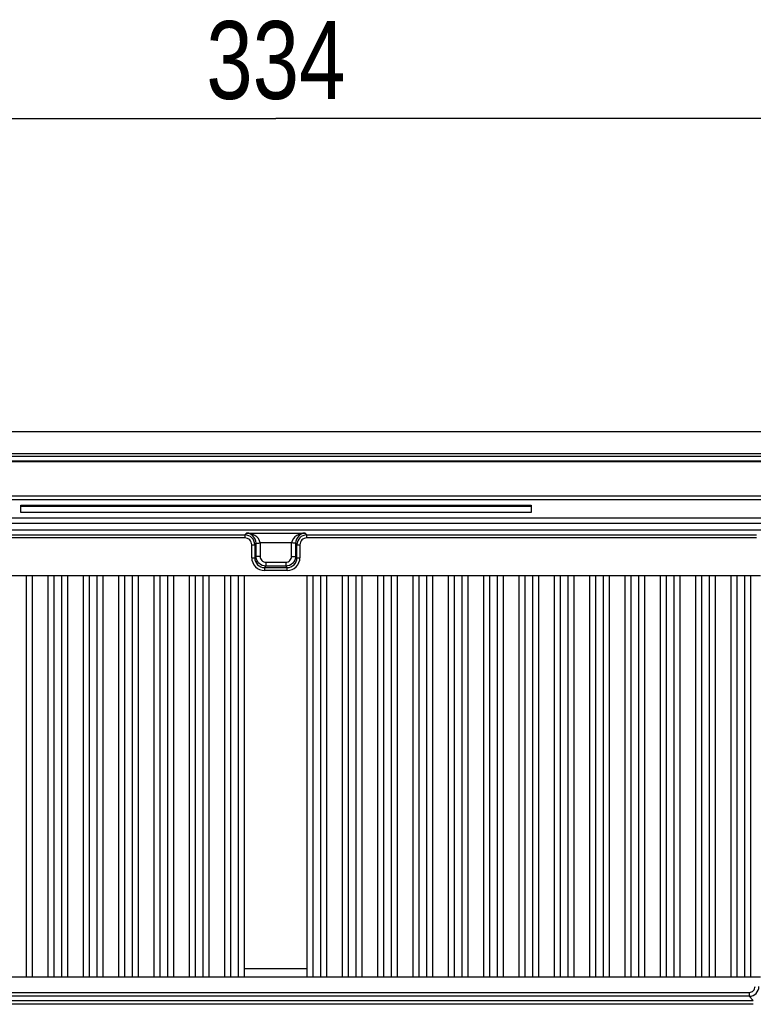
# Model space of a CAD drawing. Header units: inches. Extents: x 0 to 166, y 0 to 117.
# Tile 67 of 72: x 120 to 127, y 66 to 76. Entities that reach past the tile are written whole.
import ezdxf

# ---------------------------------------------------------------- set-up
doc = ezdxf.new("R2010")
doc.units = ezdxf.units.IN
doc.header["$LTSCALE"] = 9.105315
doc.header["$MEASUREMENT"] = 0
doc.layers.get('0').update_dxf_attribs({"linetype": 'CONTINUOUS'})
doc.styles.get("Standard").update_dxf_attribs({"font": 'txt', "width": 0.8})
doc.dimstyles.new('DIMSTYLE_1', dxfattribs={"dimtxt": 0.78125, "dimasz": 0.7, "dimexe": 0.18, "dimexo": 0.0625, "dimgap": 0.09, "dimtad": 1, "dimdec": 0, "dimzin": 4, "dimdsep": 46, "dimtxsty": 'STANDARD', "dimblk": '_FILLED', "dimblk1": '_FILLED', "dimblk2": '_FILLED', "dimcen": 0.09, "dimadec": 0, "dimazin": 0, "dimtfac": 1, "dimtdec": 0, "dimtofl": 0, "dimtmove": 0, "dimatfit": 3, "dimldrblk": '_FILLED', "dimfxl": 1, "dimtolj": 1, "dimtzin": 4, "dimarcsym": 0})

# ---------------------------------------------------------------- blocks, each defined once
blk = doc.blocks.new('_FILLED')
at = {"color": 0, "linetype": 'BYBLOCK'}
blk.add_solid([(0, 0), (-1, 0.143), (-1, -0.143)], dxfattribs=at)
blk = doc.blocks.new('*D14')
at = {"color": 7, "linetype": 'CONTINUOUS'}
for p, q in [((115.8353, 70.8874), (115.8353, 75.3611)), ((128.9851, 70.9431), (128.9851, 75.3611)), ((115.8353, 74.9861), (122.4102, 74.9861)), ((128.9851, 74.9861), (122.4102, 74.9861))]:
    blk.add_line(p, q, dxfattribs=at)
at = {"color": 7, "linetype": 'CONTINUOUS', "xscale": 0.7, "yscale": 0.7, "zscale": 0.7, "rotation": 180}
blk.add_blockref('_FILLED', (115.8353, 74.9861), dxfattribs=at)
at = {"color": 7, "linetype": 'CONTINUOUS', "xscale": 0.7, "yscale": 0.7, "zscale": 0.7}
blk.add_blockref('_FILLED', (128.9851, 74.9861), dxfattribs=at)
at = {"color": 7, "linetype": 'CONTINUOUS', "insert": (122.4102, 75.9627), "char_height": 0.78125, "width": 1.875, "attachment_point": 2, "line_spacing_factor": 0.9}
blk.add_mtext('334', dxfattribs=at)

msp = doc.modelspace()

# ---------------------------------------------------------------- linework, layer by layer
at = {"color": 7, "linetype": 'CONTINUOUS'}
for p, q in [((128.3794, 71.843), (116.4411, 71.843)), ((128.461, 71.5974), (116.3596, 71.5974)), ((116.3677, 71.6252), (128.4529, 71.6252)), ((115.4419, 71.5529), (129.3789, 71.5529)), ((129.3789, 71.5438), (115.4419, 71.5438)), ((128.55, 71.1969), (116.2706, 71.1969)), ((116.4188, 71.1659), (128.4016, 71.1659)), ((127.6625, 71.1628), (117.158, 71.1628)), ((119.8512, 71.036), (119.8512, 71.1081)), ((119.8512, 71.1081), (124.9693, 71.1081)), ((119.8512, 71.0983), (124.9693, 71.0983)), ((124.9693, 71.1081), (124.9693, 71.036)), ((124.9693, 71.036), (119.8512, 71.036)), ((127.6715, 70.9231), (117.1491, 70.9231)), ((117.158, 70.9821), (127.6625, 70.9821)), ((127.6622, 70.8569), (117.1583, 70.8569)), ((117.5908, 70.8097), (122.0998, 70.8097)), ((122.1176, 70.8274), (122.0998, 70.8097)), ((122.0998, 70.8097), (122.0998, 70.7802)), ((122.1176, 70.8274), (122.703, 70.8274)), ((122.7207, 70.8097), (122.703, 70.8274)), ((122.7207, 70.7802), (122.7207, 70.8097)), ((122.7207, 70.8097), (127.2297, 70.8097)), ((122.0998, 70.7802), (117.5908, 70.7802)), ((122.1687, 70.5808), (122.1687, 70.7113)), ((122.1687, 70.7113), (122.1982, 70.7113)), ((122.1982, 70.7113), (122.2124, 70.7255)), ((122.1982, 70.7113), (122.1982, 70.5808)), ((122.2124, 70.595), (122.2124, 70.7255)), ((122.2518, 70.7291), (122.2518, 70.595)), ((122.5688, 70.7291), (122.2518, 70.7291)), ((122.5688, 70.5951), (122.5688, 70.7291)), ((122.6081, 70.7255), (122.6081, 70.595)), ((122.6081, 70.7255), (122.6224, 70.7113)), ((122.6224, 70.5808), (122.6224, 70.7113)), ((122.6224, 70.7113), (122.6519, 70.7113)), ((122.6519, 70.7113), (122.6519, 70.5808)), ((127.2298, 70.7802), (122.7208, 70.7802)), ((122.1687, 70.5808), (122.1982, 70.5808)), ((122.2124, 70.595), (122.1982, 70.5808)), ((122.2518, 70.595), (122.2124, 70.595)), ((122.3108, 70.536), (122.3108, 70.4966)), ((122.3108, 70.536), (122.5098, 70.536)), ((122.5097, 70.536), (122.5097, 70.4966)), ((122.5688, 70.595), (122.6081, 70.595)), ((122.6224, 70.5808), (122.6081, 70.595)), ((122.6224, 70.5808), (122.6519, 70.5808)), ((117.5481, 70.403), (127.2725, 70.403)), ((119.9103, 66.3796), (119.9103, 70.403)), ((119.9693, 66.3796), (119.9693, 70.403)), ((120.1268, 66.3796), (120.1268, 70.403)), ((120.1859, 66.3796), (120.1859, 70.403)), ((120.2646, 66.3796), (120.2646, 70.403)), ((120.3237, 66.3796), (120.3237, 70.403)), ((120.4811, 66.3796), (120.4811, 70.403)), ((120.5402, 66.3796), (120.5402, 70.403)), ((120.6189, 66.3796), (120.6189, 70.403)), ((120.678, 66.3796), (120.678, 70.403)), ((120.8355, 66.3796), (120.8355, 70.403)), ((120.8945, 66.3796), (120.8945, 70.403)), ((120.9733, 66.3796), (120.9733, 70.403)), ((121.0323, 66.3796), (121.0323, 70.403)), ((121.1898, 66.3796), (121.1898, 70.403)), ((121.2489, 66.3796), (121.2489, 70.403)), ((121.3276, 66.3796), (121.3276, 70.403)), ((121.3867, 66.3796), (121.3867, 70.403)), ((121.5441, 66.3796), (121.5441, 70.403)), ((121.6032, 66.3796), (121.6032, 70.403)), ((121.6819, 66.3796), (121.6819, 70.403)), ((121.741, 66.3796), (121.741, 70.403)), ((121.8985, 66.3796), (121.8985, 70.403)), ((121.9575, 66.3796), (121.9575, 70.403)), ((122.0363, 66.3796), (122.0363, 70.403)), ((122.0953, 66.3796), (122.0953, 70.403)), ((122.2966, 70.4824), (122.3108, 70.4966)), ((122.2966, 70.4824), (122.2966, 70.4529)), ((122.2966, 70.4824), (122.524, 70.4824)), ((122.524, 70.4529), (122.2966, 70.4529)), ((122.5097, 70.4966), (122.3108, 70.4966)), ((122.5097, 70.4966), (122.524, 70.4824)), ((122.524, 70.4529), (122.524, 70.4824)), ((122.7252, 66.3796), (122.7252, 70.403)), ((122.7843, 66.3796), (122.7843, 70.403)), ((122.863, 66.3796), (122.863, 70.403)), ((122.9221, 66.3796), (122.9221, 70.403)), ((123.0796, 66.3796), (123.0796, 70.403)), ((123.1386, 66.3796), (123.1386, 70.403)), ((123.2174, 66.3796), (123.2174, 70.403)), ((123.2764, 66.3796), (123.2764, 70.403)), ((123.4339, 66.3796), (123.4339, 70.403)), ((123.493, 66.3796), (123.493, 70.403)), ((123.5717, 66.3796), (123.5717, 70.403)), ((123.6308, 66.3796), (123.6308, 70.403)), ((123.7882, 66.3796), (123.7882, 70.403)), ((123.8473, 66.3796), (123.8473, 70.403)), ((123.926, 66.3796), (123.926, 70.403)), ((123.9851, 66.3796), (123.9851, 70.403)), ((124.1426, 66.3796), (124.1426, 70.403)), ((124.2016, 66.3796), (124.2016, 70.403)), ((124.2804, 66.3796), (124.2804, 70.403)), ((124.3394, 66.3796), (124.3394, 70.403)), ((124.4969, 66.3796), (124.4969, 70.403)), ((124.5559, 66.3796), (124.5559, 70.403)), ((124.6347, 66.3796), (124.6347, 70.403)), ((124.6937, 66.3796), (124.6937, 70.403)), ((124.8512, 66.3796), (124.8512, 70.403)), ((124.9103, 66.3796), (124.9103, 70.403)), ((124.989, 66.3796), (124.989, 70.403)), ((125.0481, 66.3796), (125.0481, 70.403)), ((125.2056, 66.3796), (125.2056, 70.403)), ((125.2646, 66.3796), (125.2646, 70.403)), ((125.3434, 66.3796), (125.3434, 70.403)), ((125.4024, 66.3796), (125.4024, 70.403)), ((125.5599, 66.3796), (125.5599, 70.403)), ((125.6189, 66.3796), (125.6189, 70.403)), ((125.6977, 66.3796), (125.6977, 70.403)), ((125.7567, 66.3796), (125.7567, 70.403)), ((125.9142, 66.3796), (125.9142, 70.403)), ((125.9733, 66.3796), (125.9733, 70.403)), ((126.052, 66.3796), (126.052, 70.403)), ((126.1111, 66.3796), (126.1111, 70.403)), ((126.2685, 66.3796), (126.2685, 70.403)), ((126.3276, 66.3796), (126.3276, 70.403)), ((126.4063, 66.3796), (126.4063, 70.403)), ((126.4654, 66.3796), (126.4654, 70.403)), ((126.6229, 66.3796), (126.6229, 70.403)), ((126.6819, 66.3796), (126.6819, 70.403)), ((126.7607, 66.3796), (126.7607, 70.403)), ((126.8197, 66.3796), (126.8197, 70.403)), ((126.9772, 66.3796), (126.9772, 70.403)), ((127.0363, 66.3796), (127.0363, 70.403)), ((127.115, 66.3796), (127.115, 70.403)), ((127.1741, 66.3796), (127.1741, 70.403)), ((122.7252, 66.4583), (122.0953, 66.4583)), ((117.5481, 66.3796), (127.2725, 66.3796)), ((117.6631, 66.2229), (127.1575, 66.2229)), ((127.1575, 66.1835), (117.6631, 66.1835)), ((127.1575, 66.2229), (127.1575, 66.1835)), ((127.1575, 66.1835), (127.1988, 66.1422)), ((117.6218, 66.1422), (127.1988, 66.1422)), ((127.1988, 66.1029), (117.6218, 66.1029))]:
    msp.add_line(p, q, dxfattribs=at)
for centre, radius, start, end in [((122.0998, 70.7113), 0.0984, 0.00848, 89.99148), ((122.7208, 70.7113), 0.0984, 90.00853, 179.9914), ((122.0998, 70.7113), 0.0689, 359.99229, 90.00911), ((122.7207, 70.7113), 0.0689, 89.99003, 180.01058), ((122.2966, 70.5808), 0.1279, 179.99887, 270.00215), ((122.2966, 70.5807), 0.0983, 179.97524, 270.02476), ((122.3108, 70.595), 0.059, 179.94519, 270.01143), ((122.5098, 70.595), 0.059, 270.06225, 0.10931), ((122.524, 70.5808), 0.1279, 269.99918, 0.00229), ((122.524, 70.5807), 0.0983, 269.97524, 0.02476), ((127.1574, 66.2819), 0.0984, 270.01407, 359.98585), ((127.1575, 66.2819), 0.059, 270.00907, 0.00908)]:
    msp.add_arc(centre, radius, start, end, dxfattribs=at)
for points, knots in [([(122.2124, 70.7255), (122.2124, 70.7545), (122.1887, 70.807), (122.1385, 70.8266), (122.1175, 70.8274)], [0, 0, 0, 0, 0.580111, 1, 1, 1, 1]), ([(122.2518, 70.7291), (122.2493, 70.7598), (122.2059, 70.8146), (122.1458, 70.8269), (122.1175, 70.8274)], [0, 0, 0, 0, 0.522288, 1, 1, 1, 1]), ([(122.703, 70.8274), (122.6748, 70.8269), (122.6146, 70.8146), (122.5714, 70.7598), (122.5688, 70.7291)], [0, 0, 0, 0, 0.477708, 1, 1, 1, 1]), ([(122.703, 70.8274), (122.6821, 70.8266), (122.6318, 70.807), (122.6081, 70.7545), (122.6081, 70.7255)], [0, 0, 0, 0, 0.419875, 1, 1, 1, 1]), ([(122.2124, 70.7255), (122.2143, 70.7291), (122.2318, 70.7249), (122.2426, 70.7286), (122.2518, 70.7291)], [0, 0, 0, 0, 0.303717, 1, 1, 1, 1]), ([(122.6081, 70.7255), (122.6065, 70.7292), (122.5885, 70.7249), (122.5779, 70.7285), (122.5688, 70.7291)], [0, 0, 0, 0, 0.303714, 1, 1, 1, 1])]:
    msp.add_open_spline(points, degree=3, knots=knots, dxfattribs=at)
for points in [[(122.2412, 70.5255), (122.2235, 70.5433), (122.2124, 70.5699), (122.2124, 70.595)], [(122.3108, 70.4966), (122.2857, 70.4966), (122.2589, 70.5077), (122.2412, 70.5255)], [(122.5794, 70.5255), (122.5616, 70.5077), (122.5349, 70.4966), (122.5097, 70.4966)], [(122.6081, 70.595), (122.6081, 70.5699), (122.5971, 70.5432), (122.5794, 70.5255)]]:
    msp.add_open_spline(points, degree=3, dxfattribs=at)

# ---------------------------------------------------------------- dimensions: what is measured, and where the dimension line sits
dim = msp.add_linear_dim(base=(128.9851, 74.9861), p1=(115.8353, 70.8874), p2=(128.9851, 70.9431), dimstyle='DIMSTYLE_1', dxfattribs=at)
dim.commit()
dim.dimension.update_dxf_attribs({"geometry": '*D14', "text_midpoint": (121.4727, 75.5721), "dimtype": 160})

doc.saveas('drawing.dxf')
